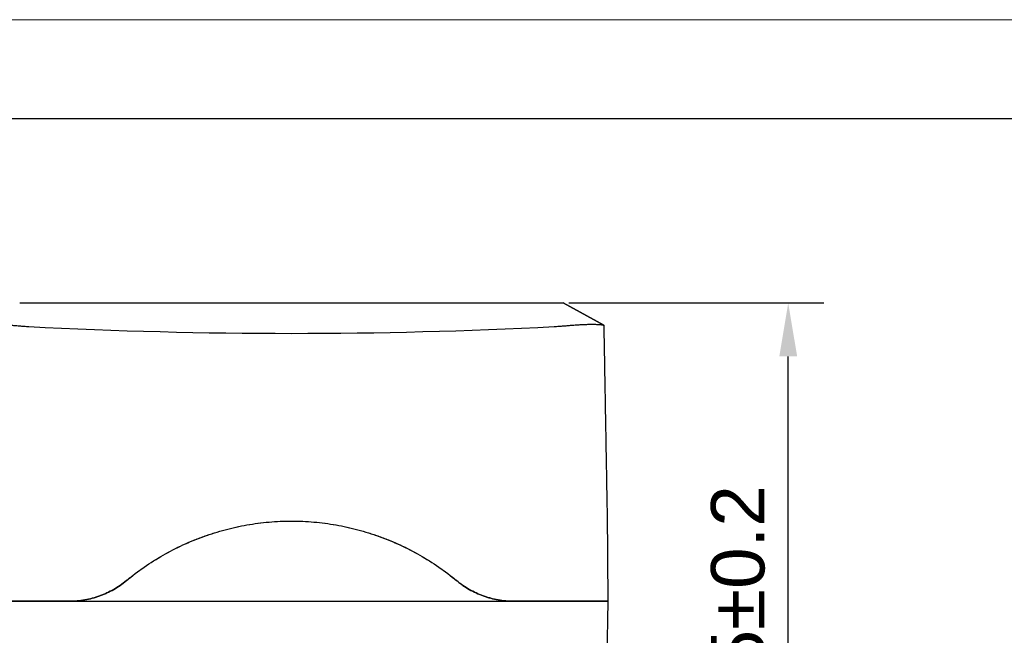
# Model space of a CAD drawing. Header units: millimetres. Extents: x -404827 to -46036, y 267324 to 306977.
# Tile 40 of 55: x -49135 to -49025, y 270494 to 270564. Entities that reach past the tile are written whole.
import ezdxf

# ---------------------------------------------------------------- set-up
doc = ezdxf.new("R2010")
doc.units = ezdxf.units.MM
for name, color, linetype, lineweight in [('1-粗实线', 7, 'Continuous', 30), ('3-细实线', 7, 'Continuous', 20), ('7-标注、箭头、引线', 3, 'Continuous', 20)]:
    doc.layers.add(name, color=color, linetype=linetype, lineweight=lineweight)
doc.styles.get("Standard").update_dxf_attribs({"font": 'arial.ttf'})
doc.dimstyles.new('ISO-25', dxfattribs={"dimtxt": 2.5, "dimasz": 2.5, "dimexe": 1.25, "dimexo": 0.625, "dimtad": 1, "dimtxsty": 'Standard', "dimcen": 2.5, "dimadec": 0, "dimazin": 0, "dimtfac": 1, "dimtmove": 0, "dimatfit": 3, "dimfxl": 1, "dimarcsym": 0})

# ---------------------------------------------------------------- blocks, each defined once
blk = doc.blocks.new('*D79')
at = {"layer": '7-标注、箭头、引线', "color": 0, "lineweight": -2, "transparency": 16777216}
for p, q in [((-49073.72, 270531.8), (-49045.1, 270531.8)), ((-49049.1, 270464.3), (-49049.1, 270525.8)), ((-49070.92, 270458.3), (-49045.1, 270458.3))]:
    blk.add_line(p, q, dxfattribs=at)
at = {"layer": '7-标注、箭头、引线', "color": 0, "transparency": 16777216}
for points in [[(-49050.1, 270525.8), (-49048.1, 270525.8), (-49049.1, 270531.8)], [(-49050.1, 270464.3), (-49048.1, 270464.3), (-49049.1, 270458.3)]]:
    blk.add_solid(points, dxfattribs=at)
at = {"layer": 'Defpoints', "color": 0, "transparency": 16777216}
for p in [(-49074.34, 270531.8), (-49049.1, 270531.8), (-49071.54, 270458.3)]:
    blk.add_point(p, dxfattribs=at)
at = {"layer": '7-标注、箭头、引线', "color": 0, "transparency": 16777216, "insert": (-49054.21, 270495.05), "char_height": 6, "attachment_point": 5, "rotation": 90}
blk.add_mtext('73,5%%P0.2', dxfattribs=at)

msp = doc.modelspace()

# ---------------------------------------------------------------- linework, layer by layer
at = {"lineweight": -3}
for p, q in [((-49135.348, 270531.801), (-49129.66, 270531.801)), ((-49129.66, 270531.801), (-49080.03, 270531.801)), ((-49080.03, 270531.801), (-49074.343, 270531.801)), ((-49069.801, 270529.303), (-49074.343, 270531.801)), ((-49074.343, 270531.801), (-49069.801, 270529.303)), ((-49069.432, 270508.301), (-49069.345, 270498.301)), ((-49134.458, 270498.301), (-49129.765, 270498.301)), ((-49129.765, 270498.301), (-49134.454, 270498.301)), ((-49129.765, 270498.301), (-49079.925, 270498.301)), ((-49079.925, 270498.301), (-49075.233, 270498.301)), ((-49075.236, 270498.301), (-49079.925, 270498.301)), ((-49069.345, 270498.301), (-49070.017, 270459.801))]:
    msp.add_line(p, q, dxfattribs=at)
msp.add_ellipse((-49104.845, 270700.398), major_axis=(312.651, 0), ratio=0.5501623, start_param=4.617941, end_param=4.8068369, dxfattribs=at)
for points, knots in [([(-49139.889, 270529.303), (-49139.885, 270529.305), (-49139.872, 270529.309), (-49139.83, 270529.32), (-49139.801, 270529.326), (-49139.727, 270529.339), (-49139.682, 270529.346), (-49139.602, 270529.357), (-49139.574, 270529.36), (-49139.528, 270529.365), (-49139.512, 270529.367), (-49139.48, 270529.37), (-49139.463, 270529.372), (-49139.308, 270529.386), (-49139.141, 270529.397), (-49138.85, 270529.406), (-49138.746, 270529.408), (-49138.579, 270529.409), (-49138.522, 270529.409), (-49138.433, 270529.408), (-49138.403, 270529.408), (-49138.342, 270529.407), (-49138.312, 270529.407), (-49138.157, 270529.404), (-49138.028, 270529.401), (-49137.759, 270529.391), (-49137.619, 270529.385), (-49137.329, 270529.37), (-49137.179, 270529.361), (-49136.985, 270529.349), (-49136.945, 270529.346), (-49136.866, 270529.341), (-49136.827, 270529.338), (-49136.707, 270529.33), (-49136.626, 270529.324), (-49136.382, 270529.307), (-49136.216, 270529.294), (-49135.879, 270529.268), (-49135.537, 270529.241), (-49135.182, 270529.214), (-49134.821, 270529.187), (-49134.64, 270529.174), (-49134.456, 270529.163)], [0, 0, 0, 0, 0.0625, 0.0625, 0.125, 0.125, 0.1875, 0.1875, 0.21875, 0.21875, 0.234375, 0.234375, 0.25, 0.25, 0.375, 0.375, 0.4375, 0.4375, 0.46875, 0.46875, 0.484375, 0.484375, 0.5, 0.5, 0.5625, 0.5625, 0.625, 0.625, 0.6875, 0.6875, 0.703125, 0.703125, 0.71875, 0.71875, 0.75, 0.75, 0.8125, 0.8125, 0.875, 0.9375, 0.9375, 1, 1, 1, 1]), ([(-49075.234, 270529.163), (-49075.051, 270529.174), (-49074.87, 270529.187), (-49074.513, 270529.213), (-49074.337, 270529.227), (-49073.989, 270529.254), (-49073.818, 270529.267), (-49073.564, 270529.287), (-49073.48, 270529.294), (-49073.354, 270529.303), (-49073.313, 270529.306), (-49073.23, 270529.312), (-49073.188, 270529.315), (-49072.984, 270529.33), (-49072.825, 270529.341), (-49072.517, 270529.361), (-49072.367, 270529.37), (-49072.077, 270529.385), (-49071.937, 270529.391), (-49071.734, 270529.398), (-49071.667, 270529.401), (-49071.57, 270529.403), (-49071.537, 270529.404), (-49071.473, 270529.405), (-49071.442, 270529.406), (-49071.287, 270529.409), (-49071.17, 270529.409), (-49070.948, 270529.408), (-49070.844, 270529.406), (-49070.65, 270529.4), (-49070.559, 270529.396), (-49070.454, 270529.39), (-49070.433, 270529.388), (-49070.393, 270529.386), (-49070.373, 270529.384), (-49070.316, 270529.38), (-49070.28, 270529.377), (-49070.177, 270529.367), (-49070.116, 270529.36), (-49070.01, 270529.346), (-49069.965, 270529.339), (-49069.891, 270529.326), (-49069.861, 270529.32), (-49069.835, 270529.313), (-49069.83, 270529.312), (-49069.821, 270529.31), (-49069.817, 270529.309), (-49069.808, 270529.306), (-49069.803, 270529.304), (-49069.801, 270529.303)], [0, 0, 0, 0, 0.0625, 0.0625, 0.125, 0.125, 0.1875, 0.1875, 0.21875, 0.21875, 0.234375, 0.234375, 0.25, 0.25, 0.3125, 0.3125, 0.375, 0.375, 0.4375, 0.4375, 0.46875, 0.46875, 0.484375, 0.484375, 0.5, 0.5, 0.5625, 0.5625, 0.625, 0.625, 0.6875, 0.6875, 0.703125, 0.703125, 0.71875, 0.71875, 0.75, 0.75, 0.8125, 0.8125, 0.875, 0.875, 0.9375, 0.9375, 0.953125, 0.953125, 0.96875, 0.96875, 1, 1, 1, 1]), ([(-49123.375, 270500.609), (-49122.725, 270501.149), (-49122.057, 270501.656), (-49120.683, 270502.609), (-49119.978, 270503.054), (-49118.532, 270503.882), (-49117.791, 270504.265), (-49116.652, 270504.792), (-49116.268, 270504.96), (-49115.685, 270505.2), (-49115.391, 270505.317), (-49115.095, 270505.43), (-49114.898, 270505.503), (-49114.798, 270505.54), (-49113.905, 270505.863), (-49113.104, 270506.113), (-49111.489, 270506.542), (-49110.675, 270506.721), (-49109.033, 270507.009), (-49108.205, 270507.118), (-49106.953, 270507.228), (-49106.533, 270507.255), (-49105.902, 270507.283), (-49105.691, 270507.29), (-49105.374, 270507.297), (-49105.269, 270507.298), (-49105.058, 270507.301), (-49104.952, 270507.301), (-49104.003, 270507.301), (-49103.166, 270507.265), (-49101.501, 270507.12), (-49100.675, 270507.012), (-49099.032, 270506.725), (-49098.216, 270506.546), (-49097, 270506.223), (-49096.596, 270506.106), (-49096.093, 270505.949), (-49095.992, 270505.917), (-49095.791, 270505.852), (-49095.691, 270505.819), (-49095.391, 270505.718), (-49095.192, 270505.648), (-49094.202, 270505.291), (-49093.428, 270504.972), (-49091.913, 270504.272), (-49091.173, 270503.89), (-49089.725, 270503.062), (-49089.019, 270502.616), (-49087.984, 270501.899), (-49087.643, 270501.652), (-49087.223, 270501.333), (-49087.139, 270501.269), (-49086.972, 270501.139), (-49086.723, 270500.944), (-49086.477, 270500.744), (-49086.315, 270500.609)], [0, 0, 0, 0, 0.0625, 0.0625, 0.125, 0.125, 0.1875, 0.1875, 0.21875, 0.21875, 0.234375, 0.2421875, 0.2421875, 0.25, 0.25, 0.3125, 0.3125, 0.375, 0.375, 0.4375, 0.4375, 0.46875, 0.46875, 0.484375, 0.484375, 0.4921875, 0.4921875, 0.5, 0.5, 0.5625, 0.5625, 0.625, 0.625, 0.6875, 0.6875, 0.71875, 0.71875, 0.7265625, 0.7265625, 0.734375, 0.734375, 0.75, 0.75, 0.8125, 0.8125, 0.875, 0.875, 0.9375, 0.9375, 0.96875, 0.96875, 0.9765625, 0.9765625, 0.984375, 1, 1, 1, 1]), ([(-49123.375, 270500.609), (-49123.214, 270500.743), (-49122.969, 270500.942), (-49122.72, 270501.137), (-49122.554, 270501.267), (-49122.47, 270501.331), (-49122.049, 270501.651), (-49121.709, 270501.898), (-49120.674, 270502.615), (-49119.967, 270503.06), (-49118.52, 270503.888), (-49117.779, 270504.271), (-49116.264, 270504.971), (-49115.49, 270505.29), (-49114.501, 270505.647), (-49114.302, 270505.717), (-49114.002, 270505.818), (-49113.901, 270505.851), (-49113.7, 270505.916), (-49113.6, 270505.948), (-49113.097, 270506.106), (-49112.693, 270506.222), (-49111.477, 270506.545), (-49110.661, 270506.724), (-49109.018, 270507.012), (-49108.191, 270507.12), (-49106.526, 270507.265), (-49105.689, 270507.301), (-49104.74, 270507.301), (-49104.634, 270507.301), (-49104.423, 270507.298), (-49104.318, 270507.297), (-49104.001, 270507.29), (-49103.79, 270507.283), (-49103.158, 270507.255), (-49102.739, 270507.228), (-49101.487, 270507.118), (-49100.659, 270507.01), (-49099.017, 270506.722), (-49098.202, 270506.543), (-49096.587, 270506.113), (-49095.786, 270505.863), (-49094.893, 270505.54), (-49094.794, 270505.504), (-49094.596, 270505.43), (-49094.3, 270505.317), (-49094.006, 270505.2), (-49093.423, 270504.96), (-49093.039, 270504.793), (-49091.9, 270504.265), (-49091.159, 270503.882), (-49089.713, 270503.054), (-49089.008, 270502.609), (-49087.634, 270501.656), (-49086.965, 270501.149), (-49086.315, 270500.609)], [0, 0, 0, 0, 0.015625, 0.0234375, 0.0234375, 0.03125, 0.03125, 0.0625, 0.0625, 0.125, 0.125, 0.1875, 0.1875, 0.25, 0.25, 0.265625, 0.265625, 0.2734375, 0.2734375, 0.28125, 0.28125, 0.3125, 0.3125, 0.375, 0.375, 0.4375, 0.4375, 0.5, 0.5, 0.5078125, 0.5078125, 0.515625, 0.515625, 0.53125, 0.53125, 0.5625, 0.5625, 0.625, 0.625, 0.6875, 0.6875, 0.75, 0.75, 0.7578125, 0.7578125, 0.765625, 0.78125, 0.78125, 0.8125, 0.8125, 0.875, 0.875, 0.9375, 0.9375, 1, 1, 1, 1]), ([(-49123.375, 270500.609), (-49123.6, 270500.422), (-49123.831, 270500.247), (-49124.306, 270499.918), (-49124.793, 270499.611), (-49125.305, 270499.346), (-49125.698, 270499.164), (-49125.831, 270499.107), (-49126.032, 270499.024), (-49126.1, 270498.997), (-49126.236, 270498.945), (-49126.304, 270498.919), (-49126.646, 270498.795), (-49126.923, 270498.709), (-49127.479, 270498.562), (-49128.041, 270498.439), (-49128.61, 270498.364), (-49129.184, 270498.314), (-49129.474, 270498.301), (-49129.765, 270498.301)], [0, 0, 0, 0, 0.125, 0.125, 0.25, 0.375, 0.375, 0.4375, 0.4375, 0.46875, 0.46875, 0.5, 0.5, 0.625, 0.625, 0.75, 0.875, 0.875, 1, 1, 1, 1]), ([(-49129.765, 270498.301), (-49129.692, 270498.301), (-49129.62, 270498.302), (-49129.474, 270498.305), (-49129.402, 270498.308), (-49129.184, 270498.317), (-49129.04, 270498.327), (-49128.609, 270498.364), (-49128.038, 270498.439), (-49127.477, 270498.562), (-49126.92, 270498.71), (-49126.644, 270498.796), (-49126.302, 270498.92), (-49126.233, 270498.945), (-49126.098, 270498.998), (-49126.03, 270499.025), (-49125.829, 270499.107), (-49125.696, 270499.165), (-49125.303, 270499.347), (-49124.792, 270499.611), (-49124.305, 270499.918), (-49123.831, 270500.247), (-49123.6, 270500.422), (-49123.375, 270500.609)], [0, 0, 0, 0, 0.03125, 0.03125, 0.0625, 0.0625, 0.125, 0.125, 0.25, 0.375, 0.375, 0.5, 0.5, 0.53125, 0.53125, 0.5625, 0.5625, 0.625, 0.625, 0.75, 0.875, 0.875, 1, 1, 1, 1]), ([(-49079.925, 270498.301), (-49080.217, 270498.301), (-49080.506, 270498.314), (-49081.08, 270498.364), (-49081.651, 270498.439), (-49082.213, 270498.562), (-49082.632, 270498.673), (-49082.771, 270498.714), (-49082.978, 270498.778), (-49083.047, 270498.801), (-49083.185, 270498.847), (-49083.254, 270498.871), (-49083.597, 270498.995), (-49083.864, 270499.105), (-49084.387, 270499.347), (-49084.898, 270499.611), (-49085.385, 270499.918), (-49085.859, 270500.247), (-49086.09, 270500.422), (-49086.315, 270500.609)], [0, 0, 0, 0, 0.125, 0.125, 0.25, 0.375, 0.375, 0.4375, 0.4375, 0.46875, 0.46875, 0.5, 0.5, 0.625, 0.625, 0.75, 0.875, 0.875, 1, 1, 1, 1]), ([(-49086.315, 270500.609), (-49086.287, 270500.586), (-49086.259, 270500.563), (-49086.202, 270500.517), (-49086.174, 270500.494), (-49086.088, 270500.426), (-49085.916, 270500.292), (-49085.74, 270500.164), (-49085.383, 270499.917), (-49084.896, 270499.61), (-49084.385, 270499.346), (-49083.861, 270499.104), (-49083.594, 270498.994), (-49083.251, 270498.87), (-49083.182, 270498.846), (-49083.045, 270498.8), (-49082.838, 270498.733), (-49082.629, 270498.673), (-49082.211, 270498.562), (-49081.649, 270498.438), (-49081.08, 270498.364), (-49080.506, 270498.314), (-49080.216, 270498.301), (-49079.925, 270498.301)], [0, 0, 0, 0, 0.015625, 0.015625, 0.03125, 0.03125, 0.0625, 0.125, 0.125, 0.25, 0.375, 0.375, 0.5, 0.5, 0.53125, 0.53125, 0.5625, 0.625, 0.625, 0.75, 0.875, 0.875, 1, 1, 1, 1]), ([(-49140.345, 270498.301), (-49140.345, 270498.301), (-49140.338, 270498.301), (-49140.287, 270498.301), (-49140.211, 270498.301), (-49140.035, 270498.301), (-49139.965, 270498.301), (-49139.808, 270498.301), (-49139.72, 270498.301), (-49139.526, 270498.301), (-49139.419, 270498.301), (-49139.189, 270498.301), (-49139.064, 270498.301), (-49138.663, 270498.301), (-49138.365, 270498.301), (-49137.708, 270498.301), (-49137.357, 270498.301), (-49136.801, 270498.301), (-49136.61, 270498.301), (-49136.218, 270498.301), (-49136.015, 270498.301), (-49135.406, 270498.301), (-49134.991, 270498.301), (-49134.532, 270498.301), (-49134.495, 270498.301), (-49134.458, 270498.301)], [0, 0, 0, 0, 0.0563318, 0.0563318, 0.1894737, 0.1894737, 0.2560446, 0.2560446, 0.3226156, 0.3226156, 0.3891865, 0.3891865, 0.4557575, 0.4557575, 0.5888993, 0.5888993, 0.7220412, 0.7220412, 0.7886122, 0.7886122, 0.8551831, 0.8551831, 0.988325, 0.988325, 1, 1, 1, 1]), ([(-49134.454, 270498.301), (-49134.655, 270498.301), (-49134.853, 270498.301), (-49135.245, 270498.301), (-49135.633, 270498.301), (-49136.011, 270498.301), (-49136.29, 270498.301), (-49136.383, 270498.301), (-49136.521, 270498.301), (-49136.567, 270498.301), (-49136.658, 270498.301), (-49136.703, 270498.301), (-49136.928, 270498.301), (-49137.277, 270498.301), (-49137.605, 270498.301), (-49137.923, 270498.301), (-49138.076, 270498.301), (-49138.262, 270498.301), (-49138.299, 270498.301), (-49138.372, 270498.301), (-49138.408, 270498.301), (-49138.514, 270498.301), (-49138.583, 270498.301), (-49138.785, 270498.301), (-49139.04, 270498.301), (-49139.265, 270498.301), (-49139.423, 270498.301), (-49139.499, 270498.301), (-49139.571, 270498.301), (-49139.617, 270498.301), (-49139.64, 270498.301), (-49139.753, 270498.301), (-49139.834, 270498.301), (-49139.978, 270498.301), (-49140.105, 270498.301), (-49140.196, 270498.301), (-49140.252, 270498.301), (-49140.268, 270498.301), (-49140.289, 270498.301), (-49140.295, 270498.301), (-49140.307, 270498.301), (-49140.312, 270498.301), (-49140.336, 270498.301), (-49140.345, 270498.301), (-49140.345, 270498.301)], [0, 0, 0, 0, 0.0625161, 0.0625161, 0.1250323, 0.1875484, 0.1875484, 0.2188065, 0.2188065, 0.2344355, 0.2344355, 0.2500645, 0.2500645, 0.3125806, 0.3750968, 0.3750968, 0.4376129, 0.4376129, 0.4532419, 0.4532419, 0.468871, 0.468871, 0.500129, 0.500129, 0.5626452, 0.6251613, 0.6251613, 0.6564194, 0.6720484, 0.6720484, 0.6876774, 0.6876774, 0.7501935, 0.7501935, 0.8127097, 0.8752258, 0.8752258, 0.9064839, 0.9064839, 0.9221129, 0.9221129, 0.9377419, 0.9377419, 1, 1, 1, 1]), ([(-49069.345, 270498.301), (-49069.345, 270498.301), (-49069.354, 270498.301), (-49069.391, 270498.301), (-49069.446, 270498.301), (-49069.537, 270498.301), (-49069.619, 270498.301), (-49069.649, 270498.301), (-49069.697, 270498.301), (-49069.713, 270498.301), (-49069.747, 270498.301), (-49069.765, 270498.301), (-49069.856, 270498.301), (-49069.936, 270498.301), (-49070.114, 270498.301), (-49070.21, 270498.301), (-49070.419, 270498.301), (-49070.532, 270498.301), (-49070.683, 270498.301), (-49070.714, 270498.301), (-49070.776, 270498.301), (-49070.808, 270498.301), (-49070.904, 270498.301), (-49070.97, 270498.301), (-49071.172, 270498.301), (-49071.454, 270498.301), (-49071.76, 270498.301), (-49071.998, 270498.301), (-49072.12, 270498.301), (-49072.245, 270498.301), (-49072.329, 270498.301), (-49072.371, 270498.301), (-49072.585, 270498.301), (-49072.76, 270498.301), (-49073.117, 270498.301), (-49073.481, 270498.301), (-49073.859, 270498.301), (-49074.147, 270498.301), (-49074.244, 270498.301), (-49074.391, 270498.301), (-49074.44, 270498.301), (-49074.539, 270498.301), (-49074.588, 270498.301), (-49074.836, 270498.301), (-49075.035, 270498.301), (-49075.236, 270498.301)], [0, 0, 0, 0, 0.0625, 0.0625, 0.125, 0.1875, 0.1875, 0.21875, 0.21875, 0.234375, 0.234375, 0.25, 0.25, 0.3125, 0.3125, 0.375, 0.375, 0.4375, 0.4375, 0.453125, 0.453125, 0.46875, 0.46875, 0.5, 0.5, 0.5625, 0.625, 0.625, 0.65625, 0.671875, 0.671875, 0.6875, 0.6875, 0.75, 0.75, 0.8125, 0.875, 0.875, 0.90625, 0.90625, 0.921875, 0.921875, 0.9375, 0.9375, 1, 1, 1, 1]), ([(-49075.233, 270498.301), (-49075.071, 270498.301), (-49074.911, 270498.301), (-49074.334, 270498.301), (-49073.925, 270498.301), (-49073.327, 270498.301), (-49073.129, 270498.301), (-49072.748, 270498.301), (-49072.563, 270498.301), (-49072.204, 270498.301), (-49072.03, 270498.301), (-49071.694, 270498.301), (-49071.532, 270498.301), (-49071.064, 270498.301), (-49070.784, 270498.301), (-49070.288, 270498.301), (-49070.079, 270498.301), (-49069.82, 270498.301), (-49069.744, 270498.301), (-49069.609, 270498.301), (-49069.551, 270498.301), (-49069.411, 270498.301), (-49069.358, 270498.301), (-49069.346, 270498.301), (-49069.345, 270498.301), (-49069.345, 270498.301)], [0, 0, 0, 0, 0.0504026, 0.0504026, 0.1835444, 0.1835444, 0.2501154, 0.2501154, 0.3166863, 0.3166863, 0.3832572, 0.3832572, 0.4498281, 0.4498281, 0.5829699, 0.5829699, 0.7161118, 0.7161118, 0.7826827, 0.7826827, 0.8492536, 0.8492536, 0.9823954, 0.9823954, 1, 1, 1, 1])]:
    msp.add_open_spline(points, degree=3, knots=knots, dxfattribs=at)
for points, degree in [([(-49134.456, 270529.163), (-49134.414, 270529.16), (-49134.373, 270529.157), (-49134.331, 270529.155)], 3), ([(-49075.36, 270529.155), (-49075.318, 270529.157), (-49075.276, 270529.16), (-49075.234, 270529.163)], 3), ([(-49069.799, 270529.302), (-49069.432, 270508.301)], 1)]:
    msp.add_open_spline(points, degree=degree, dxfattribs=at)
at = {"layer": '1-粗实线'}
msp.add_line((-49225.861, 270552.502), (-48358.582, 270552.502), dxfattribs=at)
at = {"layer": '3-细实线', "lineweight": 18}
msp.add_line((-49281.456, 270563.621), (-48347.463, 270563.621), dxfattribs=at)

# ---------------------------------------------------------------- dimensions: what is measured, and where the dimension line sits
at = {"layer": '7-标注、箭头、引线'}
dim = msp.add_linear_dim(base=(-49049.104, 270531.801), p1=(-49071.543, 270458.301), p2=(-49074.343, 270531.801), angle=90, text='<>%%P0.2', dimstyle='ISO-25', override={"dimtxt": 6, "dimasz": 6, "dimexe": 4, "dimgap": 1.5}, dxfattribs=at)
dim.commit()
dim.dimension.update_dxf_attribs({"geometry": '*D79', "text_midpoint": (-49054.21, 270495.051)})

doc.saveas('drawing.dxf')
